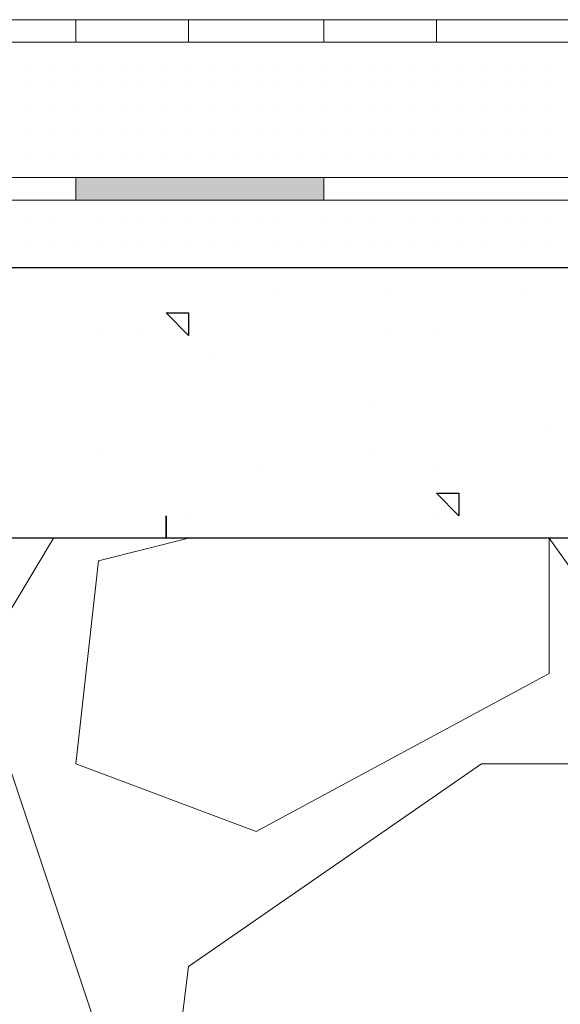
# Model space of a CAD drawing. Header units: metres. Extents: x 5.7 to 89.8, y 4 to 63.5.
# Tile 197 of 256: x 28.902 to 29.133, y 49.437 to 49.858. Entities that reach past the tile are written whole.
import ezdxf

# ---------------------------------------------------------------- set-up
doc = ezdxf.new("R2010")
doc.units = ezdxf.units.M
doc.header["$MEASUREMENT"] = 0
for name, color, linetype in [('PDF17_hatch', 7, 'Continuous'), ('PDF17_hatch-borshi', 7, 'Continuous'), ('PDF17_Isogam', 7, 'Continuous'), ('PDF17_kaff', 7, 'Continuous')]:
    doc.layers.add(name, color=color, linetype=linetype)

msp = doc.modelspace()

# ---------------------------------------------------------------- linework, layer by layer
at = {"layer": 'PDF17_hatch', "lineweight": 25}
for points in [[(29.01238, 49.74194), (29.01238, 49.74194)], [(29.06054, 49.74194), (29.06054, 49.74194)], [(29.11833, 49.74194), (29.11833, 49.74194)], [(28.93534, 49.72268), (28.93534, 49.72268)], [(28.9546, 49.72268), (28.9546, 49.72268)], [(29.06054, 49.72268), (29.06054, 49.72268)], [(29.0798, 49.72268), (29.0798, 49.72268)], [(28.98349, 49.71304), (28.98349, 49.71304)], [(29.05091, 49.69378), (29.05091, 49.69378)], [(29.12796, 49.68415), (29.12796, 49.68415)], [(28.93534, 49.67452), (28.93534, 49.67452)], [(29.05091, 49.67452), (29.05091, 49.67452)], [(29.00275, 49.66489), (29.00275, 49.66489)], [(29.0798, 49.66489), (29.0798, 49.66489)], [(28.97386, 49.64563), (28.97386, 49.64563)], [(28.97386, 49.64563), (28.97386, 49.64563)], [(29.0798, 49.64563), (29.0798, 49.64563)]]:
    msp.add_lwpolyline(points, dxfattribs=at)
for points in [[(28.97386, 49.73231), (28.97386, 49.72268), (28.96423, 49.73231)], [(29.08943, 49.65526), (29.08943, 49.64563), (29.0798, 49.65526)], [(28.96423, 49.64563), (28.96423, 49.63599)]]:
    msp.add_lwpolyline(points, close=True, dxfattribs=at)
at = {"layer": 'PDF17_hatch-borshi', "lineweight": 18}
for points in [[(28.96423, 49.84788), (28.96423, 49.84788)], [(28.98349, 49.84788), (28.98349, 49.84788)], [(28.99312, 49.84788), (28.99312, 49.84788)], [(29.00275, 49.84788), (29.00275, 49.84788)], [(29.00275, 49.84788), (29.00275, 49.84788)], [(29.02202, 49.84788), (29.02202, 49.84788)], [(29.05091, 49.84788), (29.05091, 49.84788)], [(29.07017, 49.84788), (29.07017, 49.84788)], [(29.08943, 49.84788), (29.08943, 49.84788)], [(29.09907, 49.84788), (29.09907, 49.84788)], [(29.1087, 49.84788), (29.1087, 49.84788)], [(29.1087, 49.84788), (29.1087, 49.84788)], [(29.1087, 49.84788), (29.1087, 49.84788)], [(29.11833, 49.84788), (29.11833, 49.84788)], [(28.90644, 49.83825), (28.90644, 49.83825)], [(28.90644, 49.83825), (28.90644, 49.83825)], [(28.90644, 49.83825), (28.90644, 49.83825)], [(28.91607, 49.83825), (28.91607, 49.83825)], [(28.91607, 49.83825), (28.91607, 49.83825)], [(28.91607, 49.83825), (28.91607, 49.83825)], [(28.9257, 49.83825), (28.9257, 49.83825)], [(28.9257, 49.83825), (28.9257, 49.83825)], [(28.9257, 49.83825), (28.9257, 49.83825)], [(28.9257, 49.83825), (28.9257, 49.83825)], [(28.9257, 49.83825), (28.9257, 49.83825)], [(28.93534, 49.83825), (28.93534, 49.83825)], [(28.93534, 49.83825), (28.93534, 49.83825)], [(28.94497, 49.83825), (28.94497, 49.83825)], [(28.94497, 49.83825), (28.94497, 49.83825)], [(28.94497, 49.83825), (28.94497, 49.83825)], [(28.94497, 49.83825), (28.94497, 49.83825)], [(28.9546, 49.83825), (28.9546, 49.83825)], [(28.9546, 49.83825), (28.9546, 49.83825)], [(28.9546, 49.83825), (28.9546, 49.83825)], [(28.9546, 49.83825), (28.9546, 49.83825)], [(28.96423, 49.83825), (28.96423, 49.83825)], [(28.96423, 49.83825), (28.96423, 49.83825)], [(28.96423, 49.83825), (28.96423, 49.83825)], [(28.96423, 49.83825), (28.96423, 49.83825)], [(28.97386, 49.83825), (28.97386, 49.83825)], [(28.97386, 49.83825), (28.97386, 49.83825)], [(28.97386, 49.83825), (28.97386, 49.83825)], [(28.97386, 49.83825), (28.97386, 49.83825)], [(28.98349, 49.83825), (28.98349, 49.83825)], [(28.98349, 49.83825), (28.98349, 49.83825)], [(28.98349, 49.83825), (28.98349, 49.83825)], [(28.98349, 49.83825), (28.98349, 49.83825)], [(28.99312, 49.83825), (28.99312, 49.83825)], [(28.99312, 49.83825), (28.99312, 49.83825)], [(28.99312, 49.83825), (28.99312, 49.83825)], [(29.00275, 49.83825), (29.00275, 49.83825)], [(29.01238, 49.83825), (29.01238, 49.83825)], [(29.01238, 49.83825), (29.01238, 49.83825)], [(29.01238, 49.83825), (29.01238, 49.83825)], [(29.02202, 49.83825), (29.02202, 49.83825)], [(29.02202, 49.83825), (29.02202, 49.83825)], [(29.03165, 49.83825), (29.03165, 49.83825)], [(29.03165, 49.83825), (29.03165, 49.83825)], [(29.03165, 49.83825), (29.03165, 49.83825)], [(29.03165, 49.83825), (29.03165, 49.83825)], [(29.04128, 49.83825), (29.04128, 49.83825)], [(29.04128, 49.83825), (29.04128, 49.83825)], [(29.04128, 49.83825), (29.04128, 49.83825)], [(29.04128, 49.83825), (29.04128, 49.83825)], [(29.05091, 49.83825), (29.05091, 49.83825)], [(29.05091, 49.83825), (29.05091, 49.83825)], [(29.05091, 49.83825), (29.05091, 49.83825)], [(29.05091, 49.83825), (29.05091, 49.83825)], [(29.06054, 49.83825), (29.06054, 49.83825)], [(29.06054, 49.83825), (29.06054, 49.83825)], [(29.06054, 49.83825), (29.06054, 49.83825)], [(29.06054, 49.83825), (29.06054, 49.83825)], [(29.07017, 49.83825), (29.07017, 49.83825)], [(29.07017, 49.83825), (29.07017, 49.83825)], [(29.07017, 49.83825), (29.07017, 49.83825)], [(29.0798, 49.83825), (29.0798, 49.83825)], [(29.0798, 49.83825), (29.0798, 49.83825)], [(29.0798, 49.83825), (29.0798, 49.83825)], [(29.0798, 49.83825), (29.0798, 49.83825)], [(29.0798, 49.83825), (29.0798, 49.83825)], [(29.08943, 49.83825), (29.08943, 49.83825)], [(29.08943, 49.83825), (29.08943, 49.83825)], [(29.08943, 49.83825), (29.08943, 49.83825)], [(29.09907, 49.83825), (29.09907, 49.83825)], [(29.09907, 49.83825), (29.09907, 49.83825)], [(29.09907, 49.83825), (29.09907, 49.83825)], [(29.1087, 49.83825), (29.1087, 49.83825)], [(29.1087, 49.83825), (29.1087, 49.83825)], [(29.11833, 49.83825), (29.11833, 49.83825)], [(29.11833, 49.83825), (29.11833, 49.83825)], [(29.12796, 49.83825), (29.12796, 49.83825)], [(29.12796, 49.83825), (29.12796, 49.83825)], [(29.12796, 49.83825), (29.12796, 49.83825)], [(28.90644, 49.82862), (28.90644, 49.82862)], [(28.90644, 49.82862), (28.90644, 49.82862)], [(28.90644, 49.82862), (28.90644, 49.82862)], [(28.91607, 49.82862), (28.91607, 49.82862)], [(28.91607, 49.82862), (28.91607, 49.82862)], [(28.91607, 49.82862), (28.91607, 49.82862)], [(28.91607, 49.82862), (28.91607, 49.82862)], [(28.91607, 49.82862), (28.91607, 49.82862)], [(28.9257, 49.82862), (28.9257, 49.82862)], [(28.9257, 49.82862), (28.9257, 49.82862)], [(28.93534, 49.82862), (28.93534, 49.82862)], [(28.93534, 49.82862), (28.93534, 49.82862)], [(28.93534, 49.82862), (28.93534, 49.82862)], [(28.93534, 49.82862), (28.93534, 49.82862)], [(28.94497, 49.82862), (28.94497, 49.82862)], [(28.94497, 49.82862), (28.94497, 49.82862)], [(28.9546, 49.82862), (28.9546, 49.82862)], [(28.9546, 49.82862), (28.9546, 49.82862)], [(28.9546, 49.82862), (28.9546, 49.82862)], [(28.9546, 49.82862), (28.9546, 49.82862)], [(28.9546, 49.82862), (28.9546, 49.82862)], [(28.9546, 49.82862), (28.9546, 49.82862)], [(28.96423, 49.82862), (28.96423, 49.82862)], [(28.96423, 49.82862), (28.96423, 49.82862)], [(28.96423, 49.82862), (28.96423, 49.82862)], [(28.96423, 49.82862), (28.96423, 49.82862)], [(28.97386, 49.82862), (28.97386, 49.82862)], [(28.97386, 49.82862), (28.97386, 49.82862)], [(28.97386, 49.82862), (28.97386, 49.82862)], [(28.97386, 49.82862), (28.97386, 49.82862)], [(28.98349, 49.82862), (28.98349, 49.82862)], [(28.98349, 49.82862), (28.98349, 49.82862)], [(28.98349, 49.82862), (28.98349, 49.82862)], [(28.98349, 49.82862), (28.98349, 49.82862)], [(28.98349, 49.82862), (28.98349, 49.82862)], [(28.99312, 49.82862), (28.99312, 49.82862)], [(28.99312, 49.82862), (28.99312, 49.82862)], [(29.00275, 49.82862), (29.00275, 49.82862)], [(29.00275, 49.82862), (29.00275, 49.82862)], [(29.00275, 49.82862), (29.00275, 49.82862)], [(29.00275, 49.82862), (29.00275, 49.82862)], [(29.00275, 49.82862), (29.00275, 49.82862)], [(29.01238, 49.82862), (29.01238, 49.82862)], [(29.01238, 49.82862), (29.01238, 49.82862)], [(29.01238, 49.82862), (29.01238, 49.82862)], [(29.02202, 49.82862), (29.02202, 49.82862)], [(29.02202, 49.82862), (29.02202, 49.82862)], [(29.02202, 49.82862), (29.02202, 49.82862)], [(29.02202, 49.82862), (29.02202, 49.82862)], [(29.02202, 49.82862), (29.02202, 49.82862)], [(29.03165, 49.82862), (29.03165, 49.82862)], [(29.03165, 49.82862), (29.03165, 49.82862)], [(29.04128, 49.82862), (29.04128, 49.82862)], [(29.04128, 49.82862), (29.04128, 49.82862)], [(29.04128, 49.82862), (29.04128, 49.82862)], [(29.05091, 49.82862), (29.05091, 49.82862)], [(29.05091, 49.82862), (29.05091, 49.82862)], [(29.05091, 49.82862), (29.05091, 49.82862)], [(29.05091, 49.82862), (29.05091, 49.82862)], [(29.05091, 49.82862), (29.05091, 49.82862)], [(29.06054, 49.82862), (29.06054, 49.82862)], [(29.06054, 49.82862), (29.06054, 49.82862)], [(29.06054, 49.82862), (29.06054, 49.82862)], [(29.07017, 49.82862), (29.07017, 49.82862)], [(29.07017, 49.82862), (29.07017, 49.82862)], [(29.07017, 49.82862), (29.07017, 49.82862)], [(29.07017, 49.82862), (29.07017, 49.82862)], [(29.07017, 49.82862), (29.07017, 49.82862)], [(29.0798, 49.82862), (29.0798, 49.82862)], [(29.0798, 49.82862), (29.0798, 49.82862)], [(29.0798, 49.82862), (29.0798, 49.82862)], [(29.08943, 49.82862), (29.08943, 49.82862)], [(29.08943, 49.82862), (29.08943, 49.82862)], [(29.08943, 49.82862), (29.08943, 49.82862)], [(29.08943, 49.82862), (29.08943, 49.82862)], [(29.09907, 49.82862), (29.09907, 49.82862)], [(29.09907, 49.82862), (29.09907, 49.82862)], [(29.09907, 49.82862), (29.09907, 49.82862)], [(29.09907, 49.82862), (29.09907, 49.82862)], [(29.1087, 49.82862), (29.1087, 49.82862)], [(29.1087, 49.82862), (29.1087, 49.82862)], [(29.1087, 49.82862), (29.1087, 49.82862)], [(29.1087, 49.82862), (29.1087, 49.82862)], [(29.1087, 49.82862), (29.1087, 49.82862)], [(29.11833, 49.82862), (29.11833, 49.82862)], [(29.11833, 49.82862), (29.11833, 49.82862)], [(29.11833, 49.82862), (29.11833, 49.82862)], [(29.11833, 49.82862), (29.11833, 49.82862)], [(29.12796, 49.82862), (29.12796, 49.82862)], [(29.12796, 49.82862), (29.12796, 49.82862)], [(29.12796, 49.82862), (29.12796, 49.82862)], [(29.12796, 49.82862), (29.12796, 49.82862)], [(28.90644, 49.81899), (28.90644, 49.81899)], [(28.90644, 49.81899), (28.90644, 49.81899)], [(28.90644, 49.81899), (28.90644, 49.81899)], [(28.90644, 49.81899), (28.90644, 49.81899)], [(28.91607, 49.81899), (28.91607, 49.81899)], [(28.91607, 49.81899), (28.91607, 49.81899)], [(28.91607, 49.81899), (28.91607, 49.81899)], [(28.9257, 49.81899), (28.9257, 49.81899)], [(28.9257, 49.81899), (28.9257, 49.81899)], [(28.9257, 49.81899), (28.9257, 49.81899)], [(28.9257, 49.81899), (28.9257, 49.81899)], [(28.9257, 49.81899), (28.9257, 49.81899)], [(28.93534, 49.81899), (28.93534, 49.81899)], [(28.93534, 49.81899), (28.93534, 49.81899)], [(28.93534, 49.81899), (28.93534, 49.81899)], [(28.94497, 49.81899), (28.94497, 49.81899)], [(28.94497, 49.81899), (28.94497, 49.81899)], [(28.94497, 49.81899), (28.94497, 49.81899)], [(28.94497, 49.81899), (28.94497, 49.81899)], [(28.9546, 49.81899), (28.9546, 49.81899)], [(28.9546, 49.81899), (28.9546, 49.81899)], [(28.9546, 49.81899), (28.9546, 49.81899)], [(28.9546, 49.81899), (28.9546, 49.81899)], [(28.96423, 49.81899), (28.96423, 49.81899)], [(28.96423, 49.81899), (28.96423, 49.81899)], [(28.97386, 49.81899), (28.97386, 49.81899)], [(28.97386, 49.81899), (28.97386, 49.81899)], [(28.97386, 49.81899), (28.97386, 49.81899)], [(28.98349, 49.81899), (28.98349, 49.81899)], [(28.98349, 49.81899), (28.98349, 49.81899)], [(28.98349, 49.81899), (28.98349, 49.81899)], [(28.98349, 49.81899), (28.98349, 49.81899)], [(28.99312, 49.81899), (28.99312, 49.81899)], [(28.99312, 49.81899), (28.99312, 49.81899)], [(28.99312, 49.81899), (28.99312, 49.81899)], [(28.99312, 49.81899), (28.99312, 49.81899)], [(29.00275, 49.81899), (29.00275, 49.81899)], [(29.00275, 49.81899), (29.00275, 49.81899)], [(29.01238, 49.81899), (29.01238, 49.81899)], [(29.01238, 49.81899), (29.01238, 49.81899)], [(29.01238, 49.81899), (29.01238, 49.81899)], [(29.01238, 49.81899), (29.01238, 49.81899)], [(29.02202, 49.81899), (29.02202, 49.81899)], [(29.02202, 49.81899), (29.02202, 49.81899)], [(29.02202, 49.81899), (29.02202, 49.81899)], [(29.02202, 49.81899), (29.02202, 49.81899)], [(29.03165, 49.81899), (29.03165, 49.81899)], [(29.03165, 49.81899), (29.03165, 49.81899)], [(29.03165, 49.81899), (29.03165, 49.81899)], [(29.04128, 49.81899), (29.04128, 49.81899)], [(29.04128, 49.81899), (29.04128, 49.81899)], [(29.04128, 49.81899), (29.04128, 49.81899)], [(29.04128, 49.81899), (29.04128, 49.81899)], [(29.05091, 49.81899), (29.05091, 49.81899)], [(29.05091, 49.81899), (29.05091, 49.81899)], [(29.05091, 49.81899), (29.05091, 49.81899)], [(29.06054, 49.81899), (29.06054, 49.81899)], [(29.06054, 49.81899), (29.06054, 49.81899)], [(29.07017, 49.81899), (29.07017, 49.81899)], [(29.07017, 49.81899), (29.07017, 49.81899)], [(29.0798, 49.81899), (29.0798, 49.81899)], [(29.0798, 49.81899), (29.0798, 49.81899)], [(29.08943, 49.81899), (29.08943, 49.81899)], [(29.08943, 49.81899), (29.08943, 49.81899)], [(29.08943, 49.81899), (29.08943, 49.81899)], [(29.08943, 49.81899), (29.08943, 49.81899)], [(29.09907, 49.81899), (29.09907, 49.81899)], [(29.09907, 49.81899), (29.09907, 49.81899)], [(29.09907, 49.81899), (29.09907, 49.81899)], [(29.1087, 49.81899), (29.1087, 49.81899)], [(29.1087, 49.81899), (29.1087, 49.81899)], [(29.1087, 49.81899), (29.1087, 49.81899)], [(29.1087, 49.81899), (29.1087, 49.81899)], [(29.1087, 49.81899), (29.1087, 49.81899)], [(29.11833, 49.81899), (29.11833, 49.81899)], [(29.11833, 49.81899), (29.11833, 49.81899)], [(29.11833, 49.81899), (29.11833, 49.81899)], [(29.12796, 49.81899), (29.12796, 49.81899)], [(29.12796, 49.81899), (29.12796, 49.81899)], [(29.12796, 49.81899), (29.12796, 49.81899)], [(28.90644, 49.80936), (28.90644, 49.80936)], [(28.90644, 49.80936), (28.90644, 49.80936)], [(28.90644, 49.80936), (28.90644, 49.80936)], [(28.91607, 49.80936), (28.91607, 49.80936)], [(28.91607, 49.80936), (28.91607, 49.80936)], [(28.91607, 49.80936), (28.91607, 49.80936)], [(28.91607, 49.80936), (28.91607, 49.80936)], [(28.9257, 49.80936), (28.9257, 49.80936)], [(28.9257, 49.80936), (28.9257, 49.80936)], [(28.9257, 49.80936), (28.9257, 49.80936)], [(28.93534, 49.80936), (28.93534, 49.80936)], [(28.93534, 49.80936), (28.93534, 49.80936)], [(28.93534, 49.80936), (28.93534, 49.80936)], [(28.93534, 49.80936), (28.93534, 49.80936)], [(28.94497, 49.80936), (28.94497, 49.80936)], [(28.94497, 49.80936), (28.94497, 49.80936)], [(28.9546, 49.80936), (28.9546, 49.80936)], [(28.9546, 49.80936), (28.9546, 49.80936)], [(28.9546, 49.80936), (28.9546, 49.80936)], [(28.9546, 49.80936), (28.9546, 49.80936)], [(28.9546, 49.80936), (28.9546, 49.80936)], [(28.96423, 49.80936), (28.96423, 49.80936)], [(28.96423, 49.80936), (28.96423, 49.80936)], [(28.96423, 49.80936), (28.96423, 49.80936)], [(28.96423, 49.80936), (28.96423, 49.80936)], [(28.97386, 49.80936), (28.97386, 49.80936)], [(28.97386, 49.80936), (28.97386, 49.80936)], [(28.97386, 49.80936), (28.97386, 49.80936)], [(28.97386, 49.80936), (28.97386, 49.80936)], [(28.98349, 49.80936), (28.98349, 49.80936)], [(28.98349, 49.80936), (28.98349, 49.80936)], [(28.98349, 49.80936), (28.98349, 49.80936)], [(28.98349, 49.80936), (28.98349, 49.80936)], [(28.98349, 49.80936), (28.98349, 49.80936)], [(28.98349, 49.80936), (28.98349, 49.80936)], [(28.99312, 49.80936), (28.99312, 49.80936)], [(28.99312, 49.80936), (28.99312, 49.80936)], [(29.00275, 49.80936), (29.00275, 49.80936)], [(29.00275, 49.80936), (29.00275, 49.80936)], [(29.00275, 49.80936), (29.00275, 49.80936)], [(29.01238, 49.80936), (29.01238, 49.80936)], [(29.01238, 49.80936), (29.01238, 49.80936)], [(29.01238, 49.80936), (29.01238, 49.80936)], [(29.02202, 49.80936), (29.02202, 49.80936)], [(29.02202, 49.80936), (29.02202, 49.80936)], [(29.02202, 49.80936), (29.02202, 49.80936)], [(29.02202, 49.80936), (29.02202, 49.80936)], [(29.03165, 49.80936), (29.03165, 49.80936)], [(29.03165, 49.80936), (29.03165, 49.80936)], [(29.03165, 49.80936), (29.03165, 49.80936)], [(29.03165, 49.80936), (29.03165, 49.80936)], [(29.04128, 49.80936), (29.04128, 49.80936)], [(29.04128, 49.80936), (29.04128, 49.80936)], [(29.04128, 49.80936), (29.04128, 49.80936)], [(29.04128, 49.80936), (29.04128, 49.80936)], [(29.05091, 49.80936), (29.05091, 49.80936)], [(29.05091, 49.80936), (29.05091, 49.80936)], [(29.05091, 49.80936), (29.05091, 49.80936)], [(29.05091, 49.80936), (29.05091, 49.80936)], [(29.06054, 49.80936), (29.06054, 49.80936)], [(29.06054, 49.80936), (29.06054, 49.80936)], [(29.06054, 49.80936), (29.06054, 49.80936)], [(29.06054, 49.80936), (29.06054, 49.80936)], [(29.07017, 49.80936), (29.07017, 49.80936)], [(29.07017, 49.80936), (29.07017, 49.80936)], [(29.07017, 49.80936), (29.07017, 49.80936)], [(29.0798, 49.80936), (29.0798, 49.80936)], [(29.0798, 49.80936), (29.0798, 49.80936)], [(29.0798, 49.80936), (29.0798, 49.80936)], [(29.0798, 49.80936), (29.0798, 49.80936)], [(29.08943, 49.80936), (29.08943, 49.80936)], [(29.08943, 49.80936), (29.08943, 49.80936)], [(29.08943, 49.80936), (29.08943, 49.80936)], [(29.08943, 49.80936), (29.08943, 49.80936)], [(29.09907, 49.80936), (29.09907, 49.80936)], [(29.09907, 49.80936), (29.09907, 49.80936)], [(29.09907, 49.80936), (29.09907, 49.80936)], [(29.09907, 49.80936), (29.09907, 49.80936)], [(29.1087, 49.80936), (29.1087, 49.80936)], [(29.1087, 49.80936), (29.1087, 49.80936)], [(29.1087, 49.80936), (29.1087, 49.80936)], [(29.1087, 49.80936), (29.1087, 49.80936)], [(29.11833, 49.80936), (29.11833, 49.80936)], [(29.11833, 49.80936), (29.11833, 49.80936)], [(29.11833, 49.80936), (29.11833, 49.80936)], [(29.11833, 49.80936), (29.11833, 49.80936)], [(29.12796, 49.80936), (29.12796, 49.80936)], [(29.12796, 49.80936), (29.12796, 49.80936)], [(29.12796, 49.80936), (29.12796, 49.80936)], [(29.12796, 49.80936), (29.12796, 49.80936)], [(28.90644, 49.79972), (28.90644, 49.79972)], [(28.90644, 49.79972), (28.90644, 49.79972)], [(28.90644, 49.79972), (28.90644, 49.79972)], [(28.90644, 49.79972), (28.90644, 49.79972)], [(28.91607, 49.79972), (28.91607, 49.79972)], [(28.9257, 49.79972), (28.9257, 49.79972)], [(28.9257, 49.79972), (28.9257, 49.79972)], [(28.9257, 49.79972), (28.9257, 49.79972)], [(28.93534, 49.79972), (28.93534, 49.79972)], [(28.94497, 49.79972), (28.94497, 49.79972)], [(28.94497, 49.79972), (28.94497, 49.79972)], [(28.94497, 49.79972), (28.94497, 49.79972)], [(28.94497, 49.79972), (28.94497, 49.79972)], [(28.9546, 49.79972), (28.9546, 49.79972)], [(28.9546, 49.79972), (28.9546, 49.79972)], [(28.9546, 49.79972), (28.9546, 49.79972)], [(28.9546, 49.79972), (28.9546, 49.79972)], [(28.96423, 49.79972), (28.96423, 49.79972)], [(28.96423, 49.79972), (28.96423, 49.79972)], [(28.96423, 49.79972), (28.96423, 49.79972)], [(28.97386, 49.79972), (28.97386, 49.79972)], [(28.97386, 49.79972), (28.97386, 49.79972)], [(28.97386, 49.79972), (28.97386, 49.79972)], [(28.98349, 49.79972), (28.98349, 49.79972)], [(28.98349, 49.79972), (28.98349, 49.79972)], [(28.99312, 49.79972), (28.99312, 49.79972)], [(28.99312, 49.79972), (28.99312, 49.79972)], [(28.99312, 49.79972), (28.99312, 49.79972)], [(28.99312, 49.79972), (28.99312, 49.79972)], [(29.00275, 49.79972), (29.00275, 49.79972)], [(29.00275, 49.79972), (29.00275, 49.79972)], [(29.00275, 49.79972), (29.00275, 49.79972)], [(29.00275, 49.79972), (29.00275, 49.79972)], [(29.01238, 49.79972), (29.01238, 49.79972)], [(29.01238, 49.79972), (29.01238, 49.79972)], [(29.01238, 49.79972), (29.01238, 49.79972)], [(29.01238, 49.79972), (29.01238, 49.79972)], [(29.02202, 49.79972), (29.02202, 49.79972)], [(29.02202, 49.79972), (29.02202, 49.79972)], [(29.03165, 49.79972), (29.03165, 49.79972)], [(29.03165, 49.79972), (29.03165, 49.79972)], [(29.04128, 49.79972), (29.04128, 49.79972)], [(29.04128, 49.79972), (29.04128, 49.79972)], [(29.05091, 49.79972), (29.05091, 49.79972)], [(29.05091, 49.79972), (29.05091, 49.79972)], [(29.05091, 49.79972), (29.05091, 49.79972)], [(29.06054, 49.79972), (29.06054, 49.79972)], [(29.06054, 49.79972), (29.06054, 49.79972)], [(29.06054, 49.79972), (29.06054, 49.79972)], [(29.07017, 49.79972), (29.07017, 49.79972)], [(29.07017, 49.79972), (29.07017, 49.79972)], [(29.07017, 49.79972), (29.07017, 49.79972)], [(29.07017, 49.79972), (29.07017, 49.79972)], [(29.0798, 49.79972), (29.0798, 49.79972)], [(29.0798, 49.79972), (29.0798, 49.79972)], [(29.0798, 49.79972), (29.0798, 49.79972)], [(29.0798, 49.79972), (29.0798, 49.79972)], [(29.08943, 49.79972), (29.08943, 49.79972)], [(29.08943, 49.79972), (29.08943, 49.79972)], [(29.08943, 49.79972), (29.08943, 49.79972)], [(29.08943, 49.79972), (29.08943, 49.79972)], [(29.09907, 49.79972), (29.09907, 49.79972)], [(29.09907, 49.79972), (29.09907, 49.79972)], [(29.09907, 49.79972), (29.09907, 49.79972)], [(29.1087, 49.79972), (29.1087, 49.79972)], [(29.1087, 49.79972), (29.1087, 49.79972)], [(29.1087, 49.79972), (29.1087, 49.79972)], [(29.1087, 49.79972), (29.1087, 49.79972)], [(29.11833, 49.79972), (29.11833, 49.79972)], [(29.11833, 49.79972), (29.11833, 49.79972)], [(29.12796, 49.79972), (29.12796, 49.79972)], [(29.12796, 49.79972), (29.12796, 49.79972)], [(28.90644, 49.79009), (28.90644, 49.79009)], [(28.91607, 49.79009), (28.91607, 49.79009)], [(28.91607, 49.79009), (28.91607, 49.79009)], [(28.91607, 49.79009), (28.91607, 49.79009)], [(28.91607, 49.79009), (28.91607, 49.79009)], [(28.9257, 49.79009), (28.9257, 49.79009)], [(28.9257, 49.79009), (28.9257, 49.79009)], [(28.93534, 49.79009), (28.93534, 49.79009)], [(28.93534, 49.79009), (28.93534, 49.79009)], [(28.94497, 49.79009), (28.94497, 49.79009)], [(28.9546, 49.79009), (28.9546, 49.79009)], [(28.9546, 49.79009), (28.9546, 49.79009)], [(28.96423, 49.79009), (28.96423, 49.79009)], [(28.97386, 49.79009), (28.97386, 49.79009)], [(28.97386, 49.79009), (28.97386, 49.79009)], [(28.98349, 49.79009), (28.98349, 49.79009)], [(28.98349, 49.79009), (28.98349, 49.79009)], [(29.00275, 49.79009), (29.00275, 49.79009)], [(29.01238, 49.79009), (29.01238, 49.79009)], [(29.02202, 49.79009), (29.02202, 49.79009)], [(29.02202, 49.79009), (29.02202, 49.79009)], [(29.03165, 49.79009), (29.03165, 49.79009)], [(29.03165, 49.79009), (29.03165, 49.79009)], [(29.04128, 49.79009), (29.04128, 49.79009)], [(29.04128, 49.79009), (29.04128, 49.79009)], [(29.05091, 49.79009), (29.05091, 49.79009)], [(29.06054, 49.79009), (29.06054, 49.79009)], [(29.07017, 49.79009), (29.07017, 49.79009)], [(29.0798, 49.79009), (29.0798, 49.79009)], [(29.08943, 49.79009), (29.08943, 49.79009)], [(29.09907, 49.79009), (29.09907, 49.79009)], [(29.09907, 49.79009), (29.09907, 49.79009)], [(29.1087, 49.79009), (29.1087, 49.79009)], [(29.11833, 49.79009), (29.11833, 49.79009)], [(29.11833, 49.79009), (29.11833, 49.79009)], [(29.12796, 49.79009), (29.12796, 49.79009)], [(29.12796, 49.79009), (29.12796, 49.79009)], [(28.90644, 49.78046), (28.90644, 49.78046)], [(28.91607, 49.78046), (28.91607, 49.78046)], [(28.9257, 49.78046), (28.9257, 49.78046)], [(28.9257, 49.78046), (28.9257, 49.78046)], [(28.94497, 49.78046), (28.94497, 49.78046)], [(28.96423, 49.78046), (28.96423, 49.78046)], [(28.97386, 49.78046), (28.97386, 49.78046)], [(28.99312, 49.78046), (28.99312, 49.78046)], [(29.00275, 49.78046), (29.00275, 49.78046)], [(29.01238, 49.78046), (29.01238, 49.78046)], [(29.02202, 49.78046), (29.02202, 49.78046)], [(29.02202, 49.78046), (29.02202, 49.78046)], [(29.03165, 49.78046), (29.03165, 49.78046)], [(29.03165, 49.78046), (29.03165, 49.78046)], [(29.05091, 49.78046), (29.05091, 49.78046)], [(29.07017, 49.78046), (29.07017, 49.78046)], [(29.0798, 49.78046), (29.0798, 49.78046)], [(29.09907, 49.78046), (29.09907, 49.78046)], [(29.1087, 49.78046), (29.1087, 49.78046)], [(28.90644, 49.77083), (28.90644, 49.77083)], [(28.91607, 49.77083), (28.91607, 49.77083)], [(28.93534, 49.77083), (28.93534, 49.77083)], [(28.93534, 49.77083), (28.93534, 49.77083)], [(28.94497, 49.77083), (28.94497, 49.77083)], [(28.9546, 49.77083), (28.9546, 49.77083)], [(28.96423, 49.77083), (28.96423, 49.77083)], [(28.96423, 49.77083), (28.96423, 49.77083)], [(28.97386, 49.77083), (28.97386, 49.77083)], [(28.97386, 49.77083), (28.97386, 49.77083)], [(28.98349, 49.77083), (28.98349, 49.77083)], [(28.98349, 49.77083), (28.98349, 49.77083)], [(28.99312, 49.77083), (28.99312, 49.77083)], [(28.99312, 49.77083), (28.99312, 49.77083)], [(29.00275, 49.77083), (29.00275, 49.77083)], [(29.00275, 49.77083), (29.00275, 49.77083)], [(29.01238, 49.77083), (29.01238, 49.77083)], [(29.01238, 49.77083), (29.01238, 49.77083)], [(29.03165, 49.77083), (29.03165, 49.77083)], [(29.03165, 49.77083), (29.03165, 49.77083)], [(29.04128, 49.77083), (29.04128, 49.77083)], [(29.04128, 49.77083), (29.04128, 49.77083)], [(29.05091, 49.77083), (29.05091, 49.77083)], [(29.07017, 49.77083), (29.07017, 49.77083)], [(29.07017, 49.77083), (29.07017, 49.77083)], [(29.0798, 49.77083), (29.0798, 49.77083)], [(29.0798, 49.77083), (29.0798, 49.77083)], [(29.08943, 49.77083), (29.08943, 49.77083)], [(29.09907, 49.77083), (29.09907, 49.77083)], [(29.09907, 49.77083), (29.09907, 49.77083)], [(29.09907, 49.77083), (29.09907, 49.77083)], [(29.09907, 49.77083), (29.09907, 49.77083)], [(29.1087, 49.77083), (29.1087, 49.77083)], [(29.1087, 49.77083), (29.1087, 49.77083)], [(29.1087, 49.77083), (29.1087, 49.77083)], [(29.11833, 49.77083), (29.11833, 49.77083)], [(29.11833, 49.77083), (29.11833, 49.77083)], [(29.12796, 49.77083), (29.12796, 49.77083)], [(29.12796, 49.77083), (29.12796, 49.77083)], [(28.90644, 49.7612), (28.90644, 49.7612)], [(28.90644, 49.7612), (28.90644, 49.7612)], [(28.90644, 49.7612), (28.90644, 49.7612)], [(28.90644, 49.7612), (28.90644, 49.7612)], [(28.91607, 49.7612), (28.91607, 49.7612)], [(28.91607, 49.7612), (28.91607, 49.7612)], [(28.91607, 49.7612), (28.91607, 49.7612)], [(28.9257, 49.7612), (28.9257, 49.7612)], [(28.9257, 49.7612), (28.9257, 49.7612)], [(28.93534, 49.7612), (28.93534, 49.7612)], [(28.94497, 49.7612), (28.94497, 49.7612)], [(28.94497, 49.7612), (28.94497, 49.7612)], [(28.9546, 49.7612), (28.9546, 49.7612)], [(28.96423, 49.7612), (28.96423, 49.7612)], [(28.97386, 49.7612), (28.97386, 49.7612)], [(28.98349, 49.7612), (28.98349, 49.7612)], [(28.98349, 49.7612), (28.98349, 49.7612)], [(28.99312, 49.7612), (28.99312, 49.7612)], [(28.99312, 49.7612), (28.99312, 49.7612)], [(29.01238, 49.7612), (29.01238, 49.7612)], [(29.02202, 49.7612), (29.02202, 49.7612)], [(29.02202, 49.7612), (29.02202, 49.7612)], [(29.03165, 49.7612), (29.03165, 49.7612)], [(29.03165, 49.7612), (29.03165, 49.7612)], [(29.04128, 49.7612), (29.04128, 49.7612)], [(29.04128, 49.7612), (29.04128, 49.7612)], [(29.05091, 49.7612), (29.05091, 49.7612)], [(29.05091, 49.7612), (29.05091, 49.7612)], [(29.05091, 49.7612), (29.05091, 49.7612)], [(29.05091, 49.7612), (29.05091, 49.7612)], [(29.06054, 49.7612), (29.06054, 49.7612)], [(29.07017, 49.7612), (29.07017, 49.7612)], [(29.07017, 49.7612), (29.07017, 49.7612)], [(29.0798, 49.7612), (29.0798, 49.7612)], [(29.0798, 49.7612), (29.0798, 49.7612)], [(29.0798, 49.7612), (29.0798, 49.7612)], [(29.08943, 49.7612), (29.08943, 49.7612)], [(29.09907, 49.7612), (29.09907, 49.7612)], [(29.09907, 49.7612), (29.09907, 49.7612)], [(29.09907, 49.7612), (29.09907, 49.7612)], [(29.11833, 49.7612), (29.11833, 49.7612)], [(29.11833, 49.7612), (29.11833, 49.7612)], [(29.12796, 49.7612), (29.12796, 49.7612)], [(28.91607, 49.75157), (28.91607, 49.75157)], [(28.91607, 49.75157), (28.91607, 49.75157)], [(28.9257, 49.75157), (28.9257, 49.75157)], [(28.94497, 49.75157), (28.94497, 49.75157)], [(28.9546, 49.75157), (28.9546, 49.75157)], [(28.9546, 49.75157), (28.9546, 49.75157)], [(28.96423, 49.75157), (28.96423, 49.75157)], [(28.97386, 49.75157), (28.97386, 49.75157)], [(28.98349, 49.75157), (28.98349, 49.75157)], [(28.98349, 49.75157), (28.98349, 49.75157)], [(28.99312, 49.75157), (28.99312, 49.75157)], [(28.99312, 49.75157), (28.99312, 49.75157)], [(29.00275, 49.75157), (29.00275, 49.75157)], [(29.00275, 49.75157), (29.00275, 49.75157)], [(29.00275, 49.75157), (29.00275, 49.75157)], [(29.01238, 49.75157), (29.01238, 49.75157)], [(29.01238, 49.75157), (29.01238, 49.75157)], [(29.02202, 49.75157), (29.02202, 49.75157)], [(29.02202, 49.75157), (29.02202, 49.75157)], [(29.03165, 49.75157), (29.03165, 49.75157)], [(29.04128, 49.75157), (29.04128, 49.75157)], [(29.06054, 49.75157), (29.06054, 49.75157)], [(29.06054, 49.75157), (29.06054, 49.75157)], [(29.07017, 49.75157), (29.07017, 49.75157)], [(29.08943, 49.75157), (29.08943, 49.75157)], [(29.08943, 49.75157), (29.08943, 49.75157)], [(29.08943, 49.75157), (29.08943, 49.75157)], [(29.1087, 49.75157), (29.1087, 49.75157)], [(29.11833, 49.75157), (29.11833, 49.75157)], [(29.12796, 49.75157), (29.12796, 49.75157)], [(28.84865, 49.63599), (28.83902, 49.61673), (28.88718, 49.58784), (28.91607, 49.63599)], [(28.97386, 49.63599), (28.93534, 49.62636), (28.9257, 49.53968), (29.00275, 49.51079), (29.12796, 49.57821), (29.12796, 49.63599), (29.17612, 49.56858), (29.27243, 49.51079), (29.37837, 49.57821), (29.40726, 49.63599)], [(29.12796, 49.63599), (29.12796, 49.63599)], [(28.94497, 49.37595), (28.94497, 49.39521), (28.89681, 49.53968), (28.78124, 49.58784), (28.66566, 49.52042), (28.62714, 49.37595)], [(28.96423, 49.37595), (28.97386, 49.453), (29.09907, 49.53968), (29.18575, 49.53968), (29.21464, 49.46263), (29.17612, 49.37595)]]:
    msp.add_lwpolyline(points, dxfattribs=at)
at = {"layer": 'PDF17_Isogam', "lineweight": 13}
for points in [[(30.77489, 49.75157), (30.75563, 49.78046), (30.72674, 49.79009), (30.4667, 49.79009), (30.44743, 49.78046), (30.4378, 49.7612), (30.4378, 49.65526), (30.42817, 49.63599), (30.41854, 49.62636), (30.13924, 49.62636), (30.11997, 49.63599), (30.11034, 49.65526), (30.11034, 49.7612), (30.11034, 49.78046), (30.08145, 49.79009), (25.4681, 49.79009), (25.4681, 49.78046), (30.08145, 49.78046), (30.10071, 49.77083), (30.10071, 49.7612), (30.10071, 49.75157)], [(28.9257, 49.79009), (28.9257, 49.78046)], [(29.03165, 49.79009), (29.03165, 49.78046)]]:
    msp.add_lwpolyline(points, dxfattribs=at)
at = {"layer": 'PDF17_Isogam', "transparency": 33554559}
for points in [[(28.9257, 49.78046), (29.03165, 49.78046), (28.9257, 49.79009)], [(29.03165, 49.78046), (28.9257, 49.79009), (29.03165, 49.79009)]]:
    msp.add_solid(points, dxfattribs=at)
at = {"layer": 'PDF17_kaff', "lineweight": 20}
for points in [[(30.13924, 49.83825), (30.13924, 49.85751), (25.54515, 49.85751), (25.54515, 49.84788), (30.1296, 49.84788), (30.1296, 49.82862), (30.17776, 49.82862)], [(28.9257, 49.85751), (28.9257, 49.84788)], [(28.97386, 49.85751), (28.97386, 49.84788)], [(29.03165, 49.85751), (29.03165, 49.84788)], [(29.0798, 49.85751), (29.0798, 49.84788)]]:
    msp.add_lwpolyline(points, dxfattribs=at)
at = {"layer": 'PDF17_kaff', "lineweight": 30}
for points in [[(30.44743, 49.58784), (30.10071, 49.58784), (30.10071, 49.75157), (25.41995, 49.75157)], [(30.44743, 49.4819), (30.0044, 49.4819), (30.0044, 49.63599), (25.41995, 49.63599)]]:
    msp.add_lwpolyline(points, dxfattribs=at)

doc.saveas('drawing.dxf')
